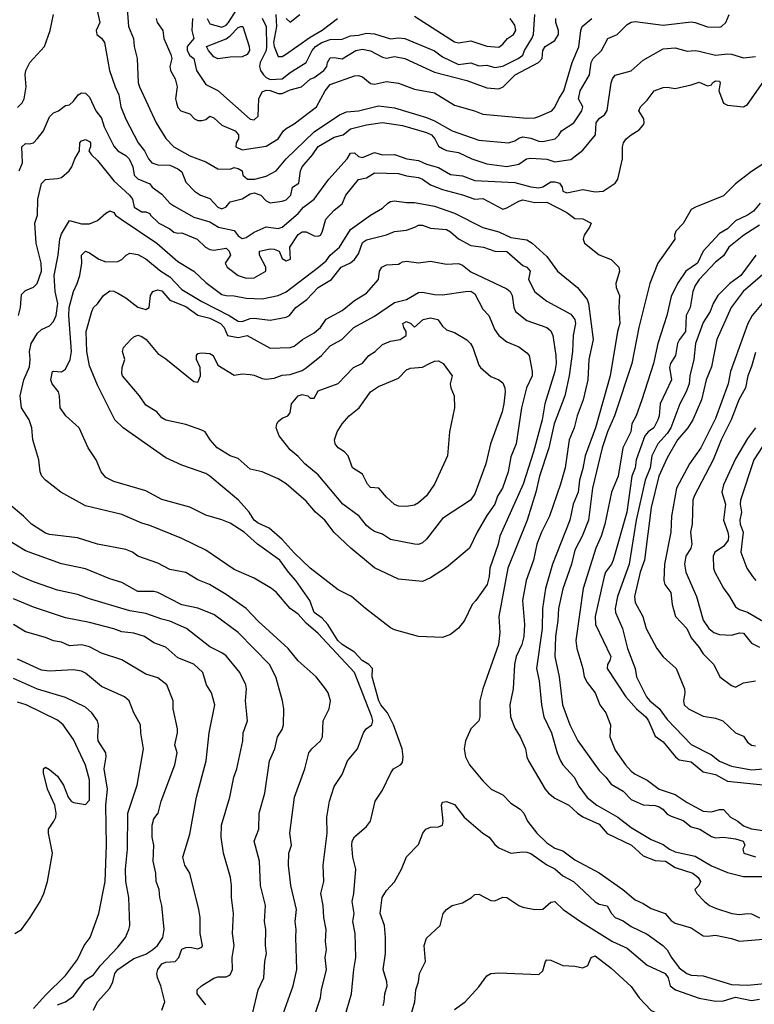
# Model space of a CAD drawing. Header units: metres. Extents: x -46681 to -43747, y -240911 to -237677.
# Tile 148 of 256: x -46375 to -46283, y -239895 to -239773. Entities that reach past the tile are written whole.
import ezdxf

# ---------------------------------------------------------------- set-up
doc = ezdxf.new("R2010")
doc.units = ezdxf.units.M
doc.layers.add('CONTOUR_INDEX', color=1, linetype='Continuous')
doc.layers.add('CONTOUR_INTER', color=3, linetype='Continuous')

msp = doc.modelspace()

# ---------------------------------------------------------------- linework, layer by layer
at = {"layer": 'CONTOUR_INDEX'}
for points, elevation in [([(-46357.8, -239772.52), (-46357.66, -239773.02), (-46356.98, -239774.02), (-46356.85, -239775.02), (-46355.97, -239777.02), (-46355.86, -239777.52), (-46356.1, -239778.52), (-46356.03, -239779.02), (-46355.45, -239780.02), (-46355.2, -239781.02), (-46355.39, -239782.52), (-46355.29, -239783.02), (-46355.1, -239783.59), (-46354.73, -239784.02), (-46353.6, -239784.41), (-46353.02, -239785.02), (-46352.6, -239785.22), (-46352.1, -239785.24), (-46351.6, -239785.11), (-46351.1, -239784.71), (-46350.6, -239784.89), (-46349.6, -239785.82), (-46347.96, -239786.52), (-46347.54, -239787.02), (-46347.54, -239787.52), (-46347.83, -239788.02), (-46347.86, -239788.52), (-46347.1, -239788.89), (-46344.1, -239788.42), (-46342.6, -239787.52), (-46341.95, -239786.52), (-46341.6, -239786.22), (-46340.6, -239785.63), (-46337.83, -239783.52), (-46336.73, -239781.52), (-46336.1, -239780.73), (-46333.1, -239779.67), (-46332.6, -239779.63), (-46332.1, -239779.8), (-46331.1, -239780.62), (-46330.6, -239780.69), (-46329.1, -239780.38), (-46327.6, -239780.59), (-46325.6, -239781.32), (-46323.1, -239781.79), (-46320.6, -239783.33), (-46318.11, -239784.02), (-46317.1, -239784.45), (-46311.6, -239784.94), (-46310.6, -239784.9), (-46310.1, -239784.74), (-46308.47, -239784.02), (-46308.1, -239783.58), (-46307.63, -239782.52), (-46306.98, -239781.52), (-46305.97, -239778.02), (-46305.1, -239776.05), (-46304.88, -239774.02), (-46304.71, -239773.52), (-46303.51, -239772.52)], 130), ([(-46337.97, -239896.52), (-46337.31, -239894.52), (-46337.2, -239893.52), (-46336.57, -239891.02), (-46336.73, -239889.52), (-46336.57, -239888.52), (-46336.68, -239887.52), (-46336.61, -239886.02), (-46336.92, -239884.52), (-46336.99, -239883.02), (-46337.27, -239881.52), (-46336.91, -239880.02), (-46336.99, -239878.02), (-46336.48, -239874.02), (-46336.54, -239872.02), (-46336.21, -239870.02), (-46335.6, -239868.21), (-46334.6, -239866.7), (-46333.96, -239865.02), (-46332.69, -239863.52), (-46331.94, -239861.52), (-46331.61, -239861.02), (-46330.92, -239860.52), (-46330.79, -239860.02), (-46330.93, -239859.52), (-46333.1, -239854.02), (-46337.6, -239849.13), (-46339.1, -239847.85), (-46340.1, -239846.72), (-46341.11, -239846.02), (-46342.82, -239844.02), (-46343.44, -239843.52), (-46345.6, -239842.23), (-46348.1, -239841.16), (-46351.6, -239838.78), (-46354.6, -239837.29), (-46358.6, -239835.67), (-46359.6, -239835.4), (-46362.1, -239834.3), (-46366.6, -239833.25), (-46369.7, -239831.52), (-46371.62, -239830.02), (-46372.05, -239829.52), (-46372.26, -239829.02), (-46372.42, -239827.52), (-46373.17, -239825.02), (-46373.3, -239823.52), (-46373.63, -239822.52), (-46374.59, -239821.02), (-46374.75, -239819.52), (-46374.29, -239817.52), (-46373.6, -239815.93), (-46373.52, -239815.02), (-46373.61, -239814.02), (-46373.38, -239813.02), (-46372.6, -239811.71), (-46372.1, -239811.26), (-46371.1, -239810.83), (-46370.6, -239810.28), (-46370.25, -239809.52), (-46370.07, -239808.02), (-46370.4, -239806.52), (-46370.53, -239804.52), (-46370.03, -239802.02), (-46369.82, -239800.02), (-46369.6, -239799.35), (-46368.6, -239797.68), (-46367.1, -239798.1), (-46366.1, -239798.12), (-46365.1, -239797.69), (-46364.1, -239796.76), (-46363.6, -239796.49), (-46363.1, -239796.69), (-46362.86, -239797.02), (-46362.17, -239797.52), (-46357.74, -239800.52), (-46355.1, -239802.78), (-46353.1, -239804.02), (-46351.6, -239805.42), (-46349.6, -239806.92), (-46349.1, -239807.05), (-46348.1, -239807.06), (-46346.6, -239807.38), (-46344.6, -239807.45), (-46342.59, -239807.02), (-46341.6, -239806.59), (-46337.55, -239803.52), (-46336.6, -239802.7), (-46336.1, -239802), (-46334.95, -239801.02), (-46333.6, -239798.79), (-46331.1, -239797.02), (-46329.6, -239796.16), (-46328.92, -239795.52)], 135), ([(-46328.92, -239795.52), (-46328.6, -239795.32), (-46328.1, -239795.24), (-46326.6, -239795.46), (-46325.6, -239795.43), (-46323.1, -239795.9), (-46320.6, -239796.77), (-46317.1, -239798.57), (-46315.1, -239799.08), (-46313.6, -239799.79), (-46311.6, -239800.11), (-46310.94, -239800.52), (-46309.1, -239802.17), (-46307.77, -239804.02), (-46305.28, -239806.02), (-46304.09, -239807.52), (-46303.92, -239808.02), (-46303.32, -239812.52), (-46303.86, -239815.02), (-46304, -239817.52), (-46304.57, -239820.02), (-46305.33, -239822.02), (-46305.69, -239823.52), (-46306.34, -239825.02), (-46306.82, -239828.52), (-46307.4, -239830.52), (-46308.78, -239834.52), (-46309.78, -239836.52), (-46310.35, -239838.02), (-46310.77, -239840.02), (-46311.69, -239842.52), (-46312.13, -239845.02), (-46311.9, -239848.02), (-46311.99, -239849.52), (-46312.21, -239850.52), (-46312.91, -239852.02), (-46313.13, -239853.02), (-46313.32, -239856.02), (-46313.72, -239858.02), (-46313.63, -239859.52), (-46313.1, -239860.93), (-46312.45, -239862.02), (-46311.77, -239863.52), (-46311.62, -239864.52), (-46311.4, -239865.02), (-46309.32, -239868.52), (-46308.9, -239869.02), (-46308.1, -239869.66), (-46306.37, -239870.52), (-46305.28, -239871.52), (-46304.6, -239871.97), (-46302.6, -239872.89), (-46301.6, -239874.04), (-46298.54, -239875.52), (-46297.1, -239876.83), (-46295.6, -239877.42), (-46294.31, -239877.52), (-46293.1, -239878.3), (-46290.89, -239879.02), (-46290.25, -239879.52), (-46289.97, -239880.02), (-46290.16, -239880.52), (-46290.64, -239881.02), (-46290.4, -239881.52), (-46289.47, -239882.52), (-46288.83, -239883.02), (-46288.1, -239883.38), (-46286.04, -239884.02), (-46285.1, -239884.13), (-46284.1, -239884.01), (-46283.6, -239884.07), (-46282.6, -239884.57)], 135), ([(-46283.04, -239802.02), (-46284.94, -239804.52), (-46286.28, -239805.52), (-46287.79, -239807.02), (-46288.37, -239808.02), (-46288.75, -239809.02), (-46289.6, -239810.39), (-46290.58, -239813.02), (-46290.79, -239815.02), (-46291.28, -239817.02), (-46291.38, -239818.02), (-46291.72, -239819.02), (-46292.51, -239820.52), (-46293.65, -239823.52), (-46294.1, -239824.22), (-46295.28, -239825.52), (-46296.03, -239827.02), (-46296.21, -239828.52), (-46296.85, -239830.02), (-46297.97, -239835.02), (-46298.83, -239840.52), (-46300.28, -239844.52), (-46300.6, -239846.02), (-46300.56, -239846.52), (-46299.68, -239848.52), (-46299.04, -239851.02), (-46298.11, -239853.52), (-46297.92, -239854.52), (-46296.68, -239857.02), (-46296.28, -239857.52), (-46295.1, -239858.48), (-46294.1, -239859.84), (-46291.1, -239862.97), (-46288.6, -239864.25), (-46287.6, -239865.04), (-46286.1, -239865.69), (-46283.6, -239866.12), (-46281.6, -239865.97)], 130), ([(-46323.73, -239815.52), (-46323.1, -239815.21), (-46322.6, -239815.16), (-46322.04, -239815.52), (-46320.92, -239817.02), (-46321.16, -239818.02), (-46321.08, -239818.52), (-46320.64, -239819.52), (-46320.6, -239821.02), (-46321.26, -239824.02), (-46321.47, -239827.02), (-46323.1, -239830.52), (-46324.1, -239832.01), (-46325.1, -239832.88), (-46325.6, -239833.15), (-46326.6, -239833.32), (-46327.6, -239833.28), (-46328.1, -239833.05), (-46329.1, -239832.17), (-46330.04, -239831.02), (-46331.1, -239830.94), (-46331.47, -239830.52), (-46332.1, -239829.31), (-46333.33, -239828.52), (-46333.87, -239827.02), (-46334.31, -239826.52), (-46335.12, -239826.02), (-46335.5, -239825.52), (-46335.58, -239825.02), (-46335.25, -239824.02), (-46334.63, -239823.02), (-46333.75, -239822.02), (-46332.49, -239821.02), (-46331.1, -239819.02), (-46330.1, -239818.35), (-46327.6, -239817.32), (-46326.6, -239816.31), (-46326.1, -239816.08), (-46324.6, -239815.94), (-46323.73, -239815.52)], 140), ([(-46280.08, -239822.52), (-46283.3, -239827.52), (-46284.95, -239832.52), (-46284.99, -239833.02), (-46284.83, -239834.02), (-46285.05, -239835.02), (-46285.01, -239835.52), (-46284.64, -239836.52), (-46284.93, -239839.02), (-46284.19, -239841.02), (-46283.46, -239842.02), (-46283.04, -239842.52)], 125), ([(-46365.6, -239896.05), (-46365.1, -239895.02), (-46363.6, -239893.31), (-46363.22, -239892.52), (-46362.95, -239891.52), (-46362.6, -239891.02), (-46360.6, -239889.62), (-46359.1, -239889.08), (-46358.21, -239888.52), (-46357.65, -239888.02), (-46356.98, -239887.02), (-46356.82, -239886.02), (-46357.09, -239883.02), (-46357.36, -239882.02), (-46357.42, -239881.02), (-46357.8, -239880.02), (-46357.84, -239879.02), (-46358.19, -239877.52), (-46358.11, -239875.52), (-46358.29, -239874.52), (-46358.29, -239873.02), (-46358.1, -239872.23), (-46357.54, -239871.52), (-46357.2, -239870.02), (-46355.46, -239865.52), (-46355.18, -239864.02), (-46355.46, -239863.02), (-46355.13, -239861.52), (-46355.14, -239861.02), (-46355.68, -239858.52), (-46355.67, -239857.52), (-46356.46, -239855.52), (-46357.6, -239854.66), (-46359.1, -239854.19), (-46362.1, -239852.42), (-46364.6, -239851.59), (-46366.1, -239850.81), (-46367.1, -239850.57), (-46368.6, -239850.66), (-46369.6, -239850.24), (-46370.6, -239850.05), (-46371.6, -239849.63), (-46374.1, -239848.92), (-46375.6, -239848.01)], 130)]:
    msp.add_lwpolyline(points, dxfattribs=dict(at, elevation=elevation))
at = {"layer": 'CONTOUR_INTER'}
for points, elevation in [([(-46361.53, -239769.52), (-46361.24, -239773.52), (-46360.64, -239775.02), (-46360.54, -239776.02), (-46360.16, -239777.52), (-46360.06, -239780.52), (-46359.9, -239781.02), (-46357.81, -239785.52), (-46356.6, -239787.48), (-46355.6, -239788.49), (-46353.6, -239789.63), (-46351.6, -239790.37), (-46350.1, -239791.25), (-46348.6, -239791.31), (-46348.1, -239791.07), (-46347.6, -239791.19), (-46347.1, -239791.52), (-46347.01, -239792.02), (-46346.41, -239792.52), (-46345.5, -239792.52), (-46344.1, -239792.18), (-46342.86, -239791.52), (-46341.61, -239790.02), (-46338.1, -239786.64), (-46334.96, -239784.52), (-46334.1, -239784.17), (-46332.6, -239784.02), (-46330.1, -239783.42), (-46328.1, -239783.67), (-46324.1, -239784.85), (-46323.1, -239785.28), (-46320.91, -239786.52), (-46317.6, -239787.68), (-46313.89, -239788.02), (-46313.1, -239787.78), (-46312.6, -239787.41), (-46312.1, -239787.25), (-46311.1, -239787.44), (-46310.1, -239787.82), (-46309.6, -239787.84), (-46308.06, -239787.52), (-46307.6, -239787.05), (-46307.3, -239786.52), (-46305.76, -239785.52), (-46304.73, -239784.02), (-46304.6, -239783.52), (-46305.17, -239782.52), (-46304.96, -239781.52), (-46303.77, -239779.52), (-46303.6, -239777.99), (-46303.32, -239777.52), (-46302.29, -239776.52), (-46301.51, -239775.02), (-46300.34, -239774.52), (-46299.1, -239773.26), (-46298.6, -239772.98), (-46298.1, -239772.9), (-46294.6, -239773.37), (-46291.1, -239772.92), (-46290.6, -239773), (-46289.1, -239773.57), (-46287.6, -239773.62), (-46287.35, -239773.52), (-46286.81, -239773.02), (-46286.36, -239772.02)], 131), ([(-46365.14, -239771.52), (-46364.81, -239773.02), (-46365.29, -239774.02), (-46365.19, -239774.52), (-46364.6, -239774.97), (-46364.23, -239775.52), (-46363.63, -239779.02), (-46362.93, -239781.02), (-46362.45, -239782.02), (-46362.2, -239783.52), (-46361.6, -239785.06), (-46360.05, -239788.02), (-46359.24, -239789.02), (-46358.77, -239790.02), (-46358.35, -239790.52), (-46357.6, -239790.76), (-46356.1, -239790.81), (-46355.1, -239791.24), (-46354.6, -239791.64), (-46354.1, -239792.93), (-46353.02, -239794.02), (-46352.27, -239794.52), (-46351.1, -239794.94), (-46350.13, -239796.02), (-46349.6, -239796.25), (-46349.1, -239796), (-46348.6, -239795.38), (-46347.1, -239794.97), (-46346.1, -239794.36), (-46345.6, -239794.24), (-46344.77, -239794.52), (-46344.1, -239795.25), (-46343.6, -239795.48), (-46342.1, -239795.29), (-46341.6, -239795.11), (-46341, -239794.52), (-46340.8, -239793.52), (-46340.04, -239793.02), (-46339.83, -239791.52), (-46339.62, -239791.02), (-46338.33, -239789.52), (-46337.6, -239788.46), (-46335.6, -239787.31), (-46334.51, -239787.02), (-46333.6, -239786.28), (-46331.6, -239785.78), (-46329.6, -239785.46), (-46327.1, -239785.85), (-46324.1, -239786.72), (-46323.49, -239787.02), (-46323.08, -239787.52), (-46322.6, -239788.42), (-46322.1, -239788.72), (-46321.6, -239788.95), (-46320.1, -239789.21), (-46318.44, -239790.02), (-46316.6, -239790.63), (-46314.1, -239790.97), (-46312.6, -239790.68), (-46311.63, -239790.02), (-46311.1, -239789.91), (-46309.1, -239790.03), (-46308.1, -239790.39), (-46306.1, -239790.07), (-46304.6, -239788.92), (-46303.05, -239787.02), (-46302.94, -239785.52), (-46302.6, -239785), (-46301.94, -239784.52), (-46301.6, -239783.97), (-46301.08, -239780.52), (-46300.93, -239780.02), (-46300.6, -239779.6), (-46298.6, -239779.04), (-46297.1, -239777.72), (-46294.6, -239776.31), (-46293.1, -239776.19), (-46291.6, -239776.59), (-46290.6, -239776.5), (-46290.1, -239776.59), (-46288.1, -239777.1), (-46286.6, -239776.91), (-46286.1, -239776.96), (-46284.6, -239777.44), (-46283.1, -239777.24)], 132), ([(-46351.45, -239772.52), (-46351.1, -239773.2), (-46349.6, -239773.62), (-46349.1, -239773.37), (-46348.78, -239773.02), (-46347.83, -239771.52)], 128), ([(-46375.1, -239783.6), (-46374.49, -239783.02), (-46374.25, -239782.52), (-46374, -239781.02), (-46374.14, -239779.52), (-46374.05, -239779.02), (-46373.56, -239778.02), (-46371.71, -239776.02), (-46371.03, -239774.02), (-46370.59, -239772.02)], 132), ([(-46353.28, -239772.52), (-46353.34, -239774.02), (-46353.1, -239775.02), (-46353.95, -239776.02), (-46353.96, -239776.52), (-46353.6, -239777.13), (-46353.12, -239777.52), (-46352.76, -239779.02), (-46351.6, -239780.74), (-46350.1, -239781.51), (-46346.1, -239785.05), (-46345.6, -239785.14), (-46345.1, -239784.67), (-46345.01, -239782.52), (-46344.6, -239781.65), (-46344.1, -239781.47), (-46343.6, -239781.5), (-46342.6, -239781.88), (-46342.1, -239781.87), (-46341.1, -239781.4), (-46339.69, -239781.02), (-46338.6, -239780.1), (-46338.1, -239779.88), (-46336.91, -239779.02), (-46336.52, -239778.52), (-46336.44, -239778.02), (-46336.1, -239777.44), (-46335.6, -239777.38), (-46334.6, -239777.56), (-46332.91, -239776.52), (-46332.1, -239776.35), (-46331.1, -239776.53), (-46329.6, -239777.35), (-46329.1, -239777.45), (-46328.1, -239777.26), (-46326.82, -239777.52), (-46323.1, -239779.19), (-46319.1, -239780.24), (-46316.6, -239781.16), (-46315.1, -239781.28), (-46314.54, -239781.02), (-46313.05, -239779.52), (-46310.15, -239778.02), (-46309.68, -239777.52), (-46309.6, -239776.52), (-46309.3, -239776.02), (-46308.1, -239775.28), (-46307.64, -239774.52), (-46307.64, -239774.02), (-46308, -239773.02), (-46307.98, -239772.52)], 129), ([(-46344.6, -239772.5), (-46344.08, -239773.52), (-46344.07, -239776.02), (-46344.11, -239776.52), (-46344.86, -239778.02), (-46344.94, -239778.52), (-46344.79, -239779.02), (-46344.43, -239779.52), (-46344.1, -239779.88), (-46343.6, -239780.13), (-46342.1, -239780.04), (-46341.1, -239779.27), (-46339.1, -239778.02), (-46338.37, -239776.52), (-46337.94, -239776.02), (-46337.17, -239775.52), (-46336.1, -239775.13), (-46334.6, -239775.11), (-46333.6, -239774.69), (-46332.6, -239774.59), (-46331.6, -239774.33), (-46330.6, -239774.44), (-46328.6, -239775.06), (-46327.6, -239774.94), (-46326.82, -239775.02), (-46323.1, -239776.53), (-46322.1, -239777.29), (-46320.1, -239778.25), (-46318.6, -239778.06), (-46317.6, -239778.41), (-46316.6, -239778.35), (-46315.6, -239778.64), (-46314.6, -239778.48), (-46312.7, -239777.52), (-46312.1, -239777.07), (-46311.91, -239776.52), (-46310.96, -239775.02), (-46310.79, -239774.52), (-46310.6, -239772.02)], 128), ([(-46342.89, -239772.02), (-46342.79, -239773.52), (-46343.17, -239775.52), (-46343.1, -239776.02), (-46342.6, -239777.24), (-46342.1, -239777.26), (-46341.67, -239777.02), (-46338.6, -239774.83), (-46337.1, -239773.99), (-46335.22, -239772.52)], 127), ([(-46341.59, -239772.52), (-46341.1, -239772.96), (-46339.9, -239772.02)], 126), ([(-46325.6, -239772.25), (-46320.6, -239775.44), (-46320.1, -239775.57), (-46318.6, -239775.32), (-46316.6, -239775.98), (-46315.1, -239776.08), (-46314.6, -239775.74), (-46314, -239775.02), (-46313.25, -239774.52), (-46312.97, -239774.02), (-46313.1, -239773.35), (-46313.69, -239772.52)], 127), ([(-46347.25, -239773.52), (-46347, -239773.52), (-46346.23, -239776.02), (-46346.18, -239776.52), (-46346.47, -239777.02), (-46347.1, -239777.3), (-46348.6, -239777.34), (-46350.1, -239777.56), (-46350.6, -239777.28), (-46351.28, -239776.52), (-46351.52, -239776.02), (-46349.1, -239775.05), (-46348.6, -239774.7), (-46347.6, -239773.66), (-46347.25, -239773.52)], 129), ([(-46374.89, -239791.52), (-46374.46, -239790.52), (-46374.53, -239788.52), (-46374.1, -239788.1), (-46373.6, -239788.15), (-46373.1, -239788.01), (-46372.6, -239787.49), (-46371.86, -239786.52), (-46371.1, -239784.76), (-46370.6, -239784.26), (-46370, -239784.02), (-46369.1, -239783.38), (-46368.6, -239783.27), (-46368.1, -239782.83), (-46367.51, -239782.02), (-46367.1, -239781.79), (-46366.6, -239781.82), (-46366.1, -239782.32), (-46365.34, -239784.02), (-46364.6, -239784.92), (-46364.28, -239786.02), (-46363.1, -239788.44), (-46362.6, -239789.01), (-46361.6, -239789.61), (-46361.19, -239790.02), (-46360.7, -239791.02), (-46360.53, -239792.02), (-46360.1, -239792.49), (-46358.6, -239793.11), (-46358.29, -239793.52), (-46357.1, -239794.42), (-46356.1, -239795.52), (-46355.6, -239795.87), (-46353.1, -239797.29), (-46351.1, -239797.85), (-46350.02, -239798.52), (-46348.1, -239798.93), (-46347.6, -239799.58), (-46347.1, -239799.93), (-46346.6, -239799.79), (-46345.6, -239799.15), (-46344.1, -239798.48), (-46342.6, -239798.7), (-46342.1, -239798.52), (-46340.1, -239796.82), (-46339.43, -239796.02), (-46338.1, -239795.04), (-46336.3, -239792.52), (-46333.98, -239790.02), (-46333.6, -239789.28), (-46333.1, -239789.25), (-46332.6, -239789.73), (-46332.1, -239789.86), (-46330.6, -239789.2), (-46329.6, -239789.49), (-46328.1, -239789.46), (-46326.56, -239790.02), (-46325.1, -239790.22), (-46324.1, -239790.67), (-46322.6, -239791.1), (-46321.1, -239791.94), (-46319.6, -239792.12), (-46318.1, -239792.7), (-46313.1, -239792.96), (-46311.1, -239793.5), (-46310.1, -239793.6), (-46309.6, -239793.51), (-46308.6, -239792.89), (-46308.1, -239792.88), (-46307.52, -239793.02), (-46307.21, -239793.52), (-46307.1, -239794.05), (-46306.6, -239794.25), (-46304.6, -239793.82), (-46303.1, -239794.1), (-46302.1, -239794.02), (-46300.6, -239793.05), (-46300.26, -239792.52), (-46299.66, -239790.02), (-46299.68, -239788.52), (-46299.56, -239788.02), (-46299.2, -239787.52), (-46298.6, -239787), (-46297.6, -239786.41), (-46297.1, -239785.8), (-46296.96, -239785.52), (-46297, -239785.02), (-46297.65, -239784.02), (-46297.45, -239783.52), (-46296.6, -239782.7), (-46295.71, -239781.52), (-46294.6, -239781.12), (-46294.1, -239781.07), (-46293.1, -239781.24), (-46291.1, -239780.8), (-46290.1, -239780.46), (-46289.1, -239780.9), (-46288.6, -239780.78), (-46288.46, -239780.52), (-46288.1, -239780.27), (-46287.6, -239780.34), (-46287.51, -239780.52), (-46287.67, -239781.52), (-46287.1, -239783.07), (-46286.6, -239783.33), (-46284.6, -239783.51), (-46284.1, -239783.24), (-46281.83, -239780.02)], 133), ([(-46374.97, -239809.52), (-46374.71, -239808.52), (-46374.6, -239806.91), (-46374.1, -239806.4), (-46373.1, -239806.01), (-46372.62, -239805.52), (-46372.1, -239804.02), (-46372.14, -239803.02), (-46372.76, -239800.52), (-46372.92, -239798.02), (-46372.6, -239797.01), (-46372.55, -239795.02), (-46372.1, -239793.08), (-46371.6, -239792.56), (-46370.1, -239792.47), (-46369.6, -239792.33), (-46368.66, -239791.52), (-46368.31, -239791.02), (-46367.94, -239790.02), (-46367.36, -239789.02), (-46367.3, -239788.02)], 134), ([(-46367.3, -239788.02), (-46367.1, -239787.77), (-46366.6, -239787.59), (-46366.1, -239787.83), (-46365.98, -239788.02), (-46366.01, -239788.52), (-46366.19, -239789.02), (-46365.87, -239789.52), (-46365.1, -239790.22), (-46363.1, -239792.73), (-46361.13, -239794.52), (-46360.77, -239795.02), (-46360.53, -239796.02), (-46359.6, -239796.62), (-46359.1, -239796.62), (-46358.6, -239796.8), (-46358.53, -239797.02), (-46357.49, -239798.02), (-46356.1, -239798.74), (-46355.6, -239799.15), (-46355.1, -239799.27), (-46354.6, -239799.21), (-46352.7, -239800.02), (-46351.67, -239801.02), (-46351.1, -239801.31), (-46350.6, -239801.39), (-46349.1, -239801.12), (-46348.72, -239801.52), (-46348.56, -239802.02), (-46349.2, -239803.02), (-46348.97, -239803.52), (-46347.6, -239804.52), (-46346.6, -239804.89), (-46345.6, -239804.83), (-46344.14, -239804.02), (-46344.15, -239803.52), (-46344.91, -239802.02), (-46344.91, -239801.52), (-46343.6, -239801.2), (-46343.1, -239801.24), (-46342.46, -239801.52), (-46342.1, -239802.44), (-46341.6, -239802.72), (-46341.04, -239802.52), (-46341.16, -239801.02), (-46340.1, -239799.42), (-46339.6, -239799.09), (-46339.1, -239799.08), (-46338.1, -239799.58), (-46337.6, -239799.64), (-46337.33, -239799.52), (-46337.1, -239799.13), (-46336.64, -239797.52), (-46335.6, -239796.42), (-46334.6, -239795.62), (-46334.18, -239794.52), (-46332.6, -239792.58), (-46331.6, -239792.38), (-46330.6, -239791.77), (-46327.6, -239791.83), (-46326.6, -239792.12), (-46325.1, -239792.33), (-46324.6, -239792.54), (-46323.6, -239793.25), (-46322.1, -239793.84), (-46319.6, -239794.48), (-46318.1, -239795.04), (-46317.1, -239794.95), (-46314.6, -239796.26), (-46314.1, -239796.13), (-46312.6, -239795.26), (-46312.1, -239795.1), (-46310.6, -239795.46), (-46309.1, -239795.4), (-46306.6, -239796.7), (-46305.6, -239797.42), (-46304.6, -239797.5), (-46303.6, -239798.02), (-46303.79, -239798.52), (-46304.46, -239799.52), (-46304.59, -239800.02), (-46304.42, -239800.52), (-46302.6, -239801.97), (-46301.1, -239802.54), (-46300.14, -239803.52), (-46300.07, -239804.02), (-46300.5, -239805.52), (-46300.45, -239806.02), (-46300.06, -239807.02), (-46300.12, -239808.52), (-46300.01, -239810.52), (-46300.3, -239811.52), (-46301.2, -239817.02), (-46303.03, -239823.52), (-46304.31, -239827.02), (-46304.6, -239828.6), (-46305.03, -239830.02), (-46305.21, -239831.52), (-46305.82, -239833.02), (-46306.25, -239835.02), (-46308.4, -239840.52), (-46309.29, -239843.52), (-46309.64, -239846.02), (-46309.69, -239848.52), (-46310.41, -239853.52), (-46310.07, -239855.02), (-46309.77, -239858.02), (-46309.49, -239859.52), (-46308.52, -239861.52), (-46307.82, -239864.02), (-46307.42, -239865.02), (-46307.1, -239865.52), (-46305.68, -239867.02), (-46305.1, -239868.17), (-46304.1, -239869.58), (-46302.89, -239870.52), (-46300.26, -239872.02), (-46298.6, -239873.32), (-46296.1, -239874.82), (-46294.6, -239875.45), (-46293.82, -239876.02), (-46293.1, -239876.35), (-46290.6, -239876.9), (-46288.6, -239878.08), (-46286.6, -239878.93), (-46284.6, -239879.43), (-46281.6, -239879.4)], 134), ([(-46281.95, -239790.52), (-46283.6, -239791.58), (-46285.6, -239793.11), (-46287.1, -239794.6), (-46290.59, -239796.02), (-46291.1, -239796.33), (-46292.1, -239798.05), (-46293.04, -239799.02), (-46293.19, -239799.52), (-46293.15, -239800.02), (-46295.28, -239803.02), (-46296.28, -239805.52), (-46297.64, -239811.02), (-46298.52, -239815.52), (-46300.69, -239822.02), (-46301.55, -239824.02), (-46302.2, -239826.02), (-46303.43, -239831.02), (-46303.93, -239835.02), (-46304.71, -239837.02), (-46305.6, -239838.75), (-46306.04, -239840.52), (-46307.1, -239843.58), (-46307.65, -239846.02), (-46307.72, -239847.52), (-46308.04, -239849.52), (-46308.11, -239852.02), (-46307.56, -239854.52), (-46307.17, -239858.02), (-46306.22, -239860.52), (-46305.24, -239862.52), (-46302.6, -239866.2), (-46301.76, -239867.02), (-46301.1, -239867.93), (-46299.6, -239868.78), (-46298.6, -239869.81), (-46297.1, -239870.49), (-46295.6, -239870.58), (-46295.1, -239870.73), (-46294.65, -239871.02), (-46294.1, -239871.63), (-46293.6, -239871.92), (-46292.1, -239872.45), (-46291.1, -239873.21), (-46290.02, -239873.52), (-46288.6, -239874.43), (-46288.1, -239874.6), (-46287.1, -239874.53), (-46285.6, -239874.74), (-46284.64, -239875.02), (-46284.41, -239875.52), (-46284.67, -239876.02), (-46284.56, -239876.52), (-46283.1, -239876.97)], 133), ([(-46282.5, -239795.52), (-46283.34, -239796.52), (-46284.1, -239797.04), (-46285.6, -239797.71), (-46286.6, -239798.74), (-46287.6, -239799.31), (-46289.64, -239801.52), (-46290.31, -239803.02), (-46291.78, -239804.02), (-46292.83, -239805.52), (-46293.6, -239807.17), (-46294.16, -239809.52), (-46295.28, -239813.02), (-46295.81, -239815.52), (-46297.25, -239820.02), (-46297.99, -239822.02), (-46298.53, -239823.02), (-46298.63, -239824.02), (-46299.64, -239826.02), (-46300.22, -239829.52), (-46301.05, -239831.52), (-46301.89, -239835.52), (-46302.32, -239837.02), (-46303, -239838.52), (-46304.57, -239843.52), (-46305.49, -239850.02), (-46305.38, -239851.02), (-46304.61, -239853.52), (-46304.44, -239854.52), (-46304.1, -239855.25), (-46303.07, -239856.52), (-46302.52, -239858.02), (-46301.77, -239859.02), (-46301.19, -239860.52), (-46301.27, -239862.02), (-46300.6, -239863.68), (-46299.31, -239865.52), (-46298.6, -239866.28), (-46298.1, -239866.66), (-46296.6, -239867.42), (-46295.1, -239868.52), (-46293.1, -239869.21), (-46291.6, -239870.2), (-46289.6, -239871.27), (-46288.6, -239871.36), (-46287.6, -239871.07), (-46287.1, -239871.06), (-46286.21, -239872.02), (-46285.29, -239872.52), (-46284.6, -239873.11), (-46283.6, -239873.49), (-46281.6, -239873.76)], 132), ([(-46334.34, -239897.02), (-46333.45, -239894.02), (-46333.18, -239891.02), (-46332.9, -239889.52), (-46332.99, -239886.52), (-46333.27, -239885.02), (-46333.11, -239884.02), (-46333.36, -239882.52), (-46333.16, -239881.52), (-46332.91, -239878.52), (-46333.29, -239877.02), (-46333.43, -239875.52), (-46333.37, -239875.02), (-46333.1, -239874.49), (-46331.6, -239873.19), (-46331.1, -239872.52), (-46330.49, -239870.02), (-46329.6, -239868.66), (-46328.57, -239866.52), (-46328.24, -239866.02), (-46327.36, -239865.52), (-46327.1, -239865.22), (-46327, -239864.52), (-46327.15, -239863.52), (-46328.21, -239860.52), (-46328.98, -239859.02), (-46329.79, -239858.02), (-46330.03, -239857.52), (-46330.86, -239854.52), (-46330.82, -239853.52), (-46331.29, -239853.02), (-46332.12, -239852.52), (-46333.1, -239851.47), (-46334.6, -239850.52), (-46335.14, -239850.02), (-46336.39, -239848.02), (-46337.1, -239847.25), (-46338.11, -239846.52), (-46338.67, -239845.02), (-46340.4, -239842.52), (-46341.31, -239841.52), (-46342.38, -239840.02), (-46345.18, -239838.02), (-46346.82, -239836.52), (-46348.6, -239835.39), (-46349.6, -239834.96), (-46351.6, -239834.39), (-46353.6, -239833.42), (-46357.1, -239832.46), (-46359.1, -239831.35), (-46363.1, -239830.22), (-46364.1, -239829.71), (-46364.65, -239829.02), (-46365.3, -239827.52), (-46366.28, -239826.02), (-46367.4, -239823.52), (-46369.05, -239822.02), (-46369.78, -239821.02), (-46369.85, -239819.52), (-46370, -239819.02), (-46370.76, -239818.02), (-46370.95, -239817.52), (-46370.71, -239816.52), (-46370.6, -239816.44), (-46369.6, -239816.53), (-46369.1, -239816.19), (-46368.53, -239815.02), (-46368.36, -239814.02), (-46368.68, -239809.52), (-46368.64, -239808.52), (-46368.13, -239806.52), (-46367.64, -239805.52), (-46367.33, -239804.52), (-46367.09, -239803.02), (-46367.11, -239802.02), (-46366.6, -239801.51), (-46366.1, -239801.71), (-46364.94, -239802.52), (-46364.1, -239802.82), (-46362.6, -239802.78), (-46362.1, -239802.56), (-46361.55, -239802.02), (-46361.1, -239801.76), (-46360.1, -239801.91), (-46359.1, -239802.47), (-46357.24, -239804.02), (-46356.1, -239804.69), (-46354.6, -239806.28), (-46352.1, -239807.8), (-46348.71, -239809.52), (-46347.6, -239810.24), (-46347.1, -239810.29), (-46346.1, -239809.9), (-46345.6, -239809.87), (-46343.6, -239810.11), (-46341.6, -239809.75), (-46341.2, -239809.52), (-46340.41, -239808.52), (-46339.03, -239807.52), (-46337.6, -239806.02), (-46335.95, -239805.02), (-46334.76, -239803.52), (-46333.6, -239802.95), (-46333.1, -239802.53), (-46332.6, -239801.86), (-46332.1, -239800.41), (-46331.6, -239800.1), (-46329.1, -239799.47), (-46328.1, -239799.06), (-46326.6, -239798.88), (-46325.58, -239798.52)], 136), ([(-46325.58, -239798.52), (-46325.1, -239798.29), (-46324.6, -239798.28), (-46323.6, -239798.63), (-46321.6, -239798.83), (-46321.1, -239799.08), (-46320.1, -239799.98), (-46318.6, -239800.8), (-46317, -239801.02), (-46315.6, -239801.5), (-46314.1, -239801.55), (-46312.1, -239803.29), (-46311.58, -239803.52), (-46311.19, -239804.02), (-46311.4, -239805.02), (-46310.6, -239806.56), (-46309.1, -239807.73), (-46306.1, -239809.36), (-46305.62, -239810.02), (-46305.53, -239810.52), (-46305.82, -239812.02), (-46305.9, -239814.02), (-46306.33, -239817.02), (-46306.86, -239819.52), (-46308.19, -239823.02), (-46308.86, -239826.02), (-46310.03, -239829.52), (-46310.47, -239831.52), (-46311.55, -239835.02), (-46313.98, -239841.02), (-46315.1, -239847.02), (-46314.97, -239849.02), (-46315.12, -239850.52), (-46317.09, -239856.02), (-46317.46, -239857.52), (-46317.48, -239859.52), (-46317.6, -239860.01), (-46318.6, -239861.02), (-46319.23, -239862.52), (-46319.41, -239863.52), (-46319.26, -239864.52), (-46318.73, -239865.52), (-46317.1, -239867.51), (-46316.05, -239868.52), (-46314.6, -239869.24), (-46313.6, -239870.3), (-46312.44, -239871.02), (-46311.99, -239871.52), (-46311.52, -239872.52), (-46310.37, -239874.02), (-46309.1, -239875.23), (-46308.1, -239875.87), (-46307.1, -239876.23), (-46305.6, -239877.34), (-46302.6, -239878.95), (-46299.62, -239881.02), (-46298.1, -239882.32), (-46297.1, -239882.76), (-46296.1, -239883.42), (-46294.36, -239884.02), (-46293.6, -239884.9), (-46293.1, -239885.21), (-46291.1, -239885.8), (-46289.6, -239886.79), (-46289.1, -239886.85), (-46288.1, -239886.71), (-46286.1, -239887.13), (-46285.1, -239887.47), (-46282.1, -239887.23)], 136), ([(-46282.6, -239798.25), (-46284.55, -239799.52), (-46286.43, -239801.02), (-46287.1, -239802.11), (-46288.1, -239802.89), (-46290.1, -239805.04), (-46290.6, -239805.79), (-46290.9, -239806.52), (-46291.24, -239808.52), (-46291.75, -239809.52), (-46291.82, -239811.52), (-46292.58, -239812.52), (-46292.8, -239813.02), (-46293.05, -239814.52), (-46293.7, -239815.52), (-46293.8, -239816.02), (-46293.56, -239817.52), (-46294.97, -239820.52), (-46295.11, -239822.02), (-46295.27, -239822.52), (-46295.79, -239823.52), (-46296.47, -239824.02), (-46296.88, -239824.52), (-46297.98, -239827.52), (-46298.1, -239828.52), (-46298.52, -239829.52), (-46299.15, -239834.02), (-46300.85, -239840.02), (-46301.04, -239840.52), (-46301.78, -239841.52), (-46301.95, -239842.02), (-46303.1, -239847.02), (-46303.06, -239848.02), (-46301.14, -239852.02), (-46301.24, -239852.52), (-46301.53, -239853.02), (-46301.58, -239853.52), (-46299.26, -239857.02), (-46297.94, -239858.52), (-46296.78, -239859.52), (-46296.44, -239860.02), (-46295.6, -239861.92), (-46294.6, -239862.65), (-46293.07, -239864.52), (-46292.6, -239864.87), (-46291.1, -239865.14), (-46289.6, -239866.38), (-46288.1, -239866.69), (-46286.6, -239867.54), (-46281.77, -239868.02)], 131), ([(-46327.37, -239803.02), (-46327.1, -239802.82), (-46326.6, -239802.76), (-46325.1, -239802.97), (-46323.6, -239802.75), (-46321.6, -239803.12), (-46320.1, -239803.06), (-46319.6, -239803.26), (-46318.6, -239804.09), (-46314.1, -239806.22), (-46313.66, -239806.52), (-46313.41, -239807.02), (-46313.23, -239808.52), (-46313, -239809.02), (-46311.6, -239810.14), (-46309.1, -239811.03), (-46308.6, -239811.42), (-46308.38, -239812.02), (-46308, -239814.52), (-46307.94, -239815.52), (-46308.09, -239816.52), (-46309.36, -239820.52), (-46309.7, -239822.52), (-46310.79, -239826.52), (-46312.04, -239830.52), (-46314.97, -239837.02), (-46315.16, -239838.02), (-46316.21, -239841.02), (-46316.3, -239842.02), (-46316.56, -239843.02), (-46317.94, -239845.02), (-46318.42, -239845.52), (-46319.39, -239847.52), (-46320.1, -239848.48), (-46321.1, -239849.27), (-46322.1, -239849.62), (-46325.1, -239849.5), (-46328.1, -239848.67), (-46328.6, -239848.42), (-46331.71, -239846.02), (-46333.44, -239844.52), (-46335.1, -239843.72), (-46338.62, -239841.02), (-46340.6, -239839.09), (-46342.1, -239837.42), (-46343.72, -239836.02), (-46345.1, -239835.41), (-46345.57, -239835.02), (-46346.2, -239834.02), (-46347.55, -239832.52), (-46351.1, -239829.54), (-46351.6, -239829.22), (-46354.6, -239828.18), (-46356.6, -239827.24), (-46361.92, -239823.52), (-46362.95, -239822.52), (-46365.1, -239818.2), (-46366.1, -239815.8), (-46366.45, -239814.02), (-46366.53, -239811.52), (-46365.84, -239809.02), (-46365.62, -239808.52), (-46365.1, -239808.06), (-46364.37, -239807.02), (-46363.6, -239806.47), (-46363.1, -239806.5), (-46362.6, -239806.74), (-46361.6, -239807.31), (-46360.1, -239808.49), (-46359.1, -239808.79), (-46358.69, -239808.52), (-46358.53, -239807.02), (-46358.22, -239806.52), (-46357.6, -239806.33), (-46357.1, -239806.44), (-46356.1, -239807.6), (-46354.1, -239808.39), (-46352.6, -239809.47), (-46351.1, -239809.84), (-46349.79, -239810.52), (-46349.31, -239811.02), (-46348.91, -239812.02), (-46347.6, -239812.26), (-46346.47, -239812.02), (-46343.6, -239813.58), (-46341.1, -239813.52), (-46340.6, -239813.36), (-46339.58, -239812.52), (-46338.1, -239811.7), (-46337.33, -239811.02), (-46336.6, -239809.96), (-46334.6, -239808.9), (-46333.1, -239807.66), (-46331.6, -239806.75), (-46330.09, -239805.02), (-46329.96, -239804.02), (-46329.68, -239803.52), (-46329.1, -239803.2), (-46327.6, -239803.14), (-46327.37, -239803.02)], 137), ([(-46281.6, -239803.91), (-46284.64, -239806.52), (-46286.11, -239808.52), (-46287.91, -239812.52), (-46288.6, -239815.93), (-46289.23, -239817.52), (-46289.82, -239820.02), (-46290.89, -239822.52), (-46291.53, -239823.52), (-46292.83, -239825.02), (-46294.1, -239827.25), (-46295.13, -239829.52), (-46296.1, -239833.46), (-46296.92, -239840.02), (-46297.47, -239841.52), (-46298.17, -239844.52), (-46298.1, -239845.28), (-46297.16, -239847.02), (-46296.72, -239848.52), (-46295.4, -239851.02), (-46294.6, -239852.03), (-46292.98, -239853.52), (-46291.96, -239856.02), (-46291.91, -239856.52), (-46292.07, -239857.52), (-46291.98, -239858.02), (-46291.45, -239858.52), (-46289.6, -239859.45), (-46288.1, -239859.71), (-46287.18, -239860.02), (-46285.61, -239861.52), (-46284.6, -239861.95), (-46284.1, -239862.66), (-46283.6, -239863.05), (-46283.1, -239863.15)], 129), ([(-46319.24, -239806.52), (-46318.6, -239806.48), (-46318.1, -239806.81), (-46317.1, -239808.73), (-46316.32, -239809.52), (-46315.6, -239811.3), (-46315.11, -239812.02), (-46314.1, -239812.79), (-46312.6, -239813.43), (-46311.6, -239814.16), (-46311.32, -239814.52), (-46310.92, -239816.52), (-46310.92, -239817.02), (-46311.66, -239818.52), (-46312.27, -239821.02), (-46312.94, -239825.52), (-46313.6, -239827.13), (-46313.92, -239829.02), (-46314.63, -239831.02), (-46315.25, -239832.02), (-46315.57, -239833.02), (-46316.6, -239834.45), (-46317.78, -239836.52), (-46318.74, -239838.52), (-46321.6, -239840.92), (-46323.6, -239842.22), (-46324.6, -239842.66), (-46327.6, -239842.39), (-46330.6, -239840.94), (-46333.53, -239838.52), (-46335.6, -239836.57), (-46336.8, -239835.02), (-46337.95, -239834.02), (-46339.1, -239832.64), (-46341.6, -239830.51), (-46342.6, -239829.88), (-46344.6, -239828.99), (-46346.1, -239828.66), (-46347.6, -239827.34), (-46348.6, -239826.99), (-46350.2, -239826.02), (-46351.07, -239825.02), (-46351.71, -239824.02), (-46352.1, -239823.79), (-46354.1, -239823.11), (-46356.6, -239822.56), (-46357.1, -239822.29), (-46357.74, -239821.52), (-46359.1, -239820.68), (-46359.9, -239819.52), (-46362.02, -239817.02), (-46362.1, -239816.74), (-46362.04, -239816.02), (-46361.71, -239815.02), (-46362.01, -239814.02), (-46361.89, -239813.52), (-46360.97, -239812.52), (-46360.6, -239812.2), (-46360.1, -239811.99), (-46359.6, -239812.14), (-46359.04, -239812.52), (-46357.6, -239814.27), (-46356.6, -239814.93), (-46353.1, -239817.76), (-46352.6, -239817.84), (-46352.29, -239817.02), (-46352.3, -239816.02), (-46352.76, -239815.02), (-46352.77, -239814.52), (-46352.6, -239814.25), (-46352.1, -239814.17), (-46351.1, -239814.27), (-46350.71, -239814.52), (-46350.1, -239815.7), (-46348.1, -239816.96), (-46347.1, -239816.79), (-46346.1, -239816.86), (-46345.6, -239816.94), (-46344.6, -239817.39), (-46344.1, -239817.44), (-46343.1, -239817.32), (-46342.1, -239816.95), (-46341.1, -239816.87), (-46339.6, -239816.38), (-46339.1, -239816.04), (-46337.18, -239814.52), (-46336.1, -239813.32), (-46334.66, -239812.52), (-46333.18, -239811.02), (-46330.6, -239809.61), (-46328.1, -239807.9), (-46326.6, -239807.52), (-46325.1, -239806.65), (-46324.6, -239806.6), (-46323.1, -239806.89), (-46322.1, -239806.95), (-46319.24, -239806.52)], 138), ([(-46281.83, -239807.52), (-46283.51, -239809.52), (-46284.05, -239810.52), (-46286.23, -239816.52), (-46286.52, -239818.02), (-46288.1, -239822.34), (-46289.9, -239826.02), (-46291.32, -239828.02), (-46292.94, -239831.02), (-46293.55, -239834.52), (-46293.63, -239836.52), (-46294.43, -239840.52), (-46294.54, -239842.52), (-46294.38, -239843.02), (-46293.67, -239844.02), (-46293.49, -239845.52), (-46293.06, -239847.02), (-46291.65, -239848.52), (-46291.1, -239849.69), (-46290.1, -239850.87), (-46289.6, -239851.69), (-46288.3, -239853.02), (-46287.54, -239854.52), (-46286.1, -239855.62), (-46285.6, -239855.82), (-46284.6, -239855.27), (-46283.1, -239855.04)], 128), ([(-46324.52, -239810.02), (-46323.6, -239809.8), (-46322.69, -239810.02), (-46322.1, -239810.85), (-46321.6, -239811.31), (-46320.6, -239811.66), (-46319.1, -239812.57), (-46318.63, -239813.02), (-46318.34, -239813.52), (-46317.6, -239815.71), (-46317.37, -239816.02), (-46316.1, -239817.12), (-46315.1, -239817.54), (-46314.6, -239817.93), (-46314.33, -239818.52), (-46314.29, -239819.02), (-46314.45, -239820.52), (-46314.68, -239821.52), (-46316.15, -239825.52), (-46316.72, -239828.02), (-46318.1, -239831.76), (-46318.61, -239832.52), (-46322.1, -239834.83), (-46324.1, -239837.41), (-46324.6, -239837.84), (-46325.1, -239838.04), (-46325.6, -239838.03), (-46328.6, -239837.42), (-46329.6, -239836.75), (-46330.6, -239836.42), (-46331.1, -239836.09), (-46331.6, -239835.67), (-46332.49, -239834.52), (-46334.54, -239833.02), (-46337.6, -239829.36), (-46339.26, -239828.02), (-46340.1, -239827.1), (-46341.1, -239826.26), (-46342.47, -239824.52), (-46342.84, -239823.52), (-46342.78, -239823.02), (-46342.6, -239822.75), (-46342.1, -239822.33), (-46341.4, -239822.02), (-46341.1, -239821.64), (-46340.94, -239820.52), (-46340.1, -239819.55), (-46339.6, -239819.37), (-46338.92, -239819.52), (-46338.6, -239819.81), (-46338.1, -239819.81), (-46337.6, -239818.89), (-46335.1, -239818), (-46333.22, -239816.02), (-46332.1, -239815.47), (-46331.28, -239814.52), (-46330.49, -239814.02), (-46329.6, -239813.12), (-46328.6, -239812.74), (-46327.38, -239812.52), (-46326.66, -239812.02), (-46326.64, -239811.52), (-46326.95, -239811.02), (-46327.04, -239810.52), (-46326.6, -239810.28), (-46326.04, -239810.52), (-46325.6, -239810.99), (-46324.52, -239810.02)], 139), ([(-46283.1, -239814.13), (-46283.6, -239815.86), (-46284.07, -239817.02), (-46284.33, -239818.52), (-46285.16, -239820.02), (-46286.11, -239822.52), (-46287.39, -239825.02), (-46288.38, -239827.52), (-46290.74, -239832.02), (-46290.89, -239832.52), (-46290.98, -239835.52), (-46291.18, -239836.52), (-46291.02, -239838.02), (-46291.17, -239838.52), (-46291.77, -239839.52), (-46291.95, -239840.52), (-46291.8, -239841.52), (-46290.44, -239844.52), (-46289.6, -239847.47), (-46288.91, -239848.52), (-46288.29, -239849.02), (-46287.6, -239849.27), (-46286.1, -239849.33), (-46285.1, -239849.04), (-46284.6, -239849.11), (-46283.6, -239850.34), (-46282.6, -239850.85)], 127), ([(-46283.08, -239823.52), (-46284.1, -239824.85), (-46285.6, -239827.37), (-46287.1, -239830.62), (-46287.3, -239831.52), (-46286.84, -239833.02), (-46287.07, -239835.02), (-46286.56, -239836.52), (-46286.46, -239837.02), (-46286.52, -239837.52), (-46287.1, -239838.29), (-46288.17, -239839.02), (-46288.37, -239839.52), (-46288.33, -239841.02), (-46288.17, -239841.52), (-46287.1, -239843.5), (-46286.32, -239844.52), (-46285.6, -239845.82), (-46285.1, -239846.15), (-46284.1, -239846.48), (-46282.1, -239847.65)], 126), ([(-46341.99, -239896.52), (-46340.72, -239893.02), (-46340.28, -239891.02), (-46340.41, -239887.02), (-46340.34, -239886.02), (-46340.47, -239885.02), (-46340.33, -239883.52), (-46341.03, -239880.52), (-46341.32, -239878.02), (-46341.26, -239876.52), (-46340.92, -239875.52), (-46341.16, -239874.02), (-46340.58, -239869.52), (-46339.29, -239866.02), (-46338.77, -239864.02), (-46338.4, -239863.52), (-46337.31, -239862.52), (-46337.07, -239862.02), (-46336.99, -239860.02), (-46336.26, -239858.52), (-46336.08, -239857.52), (-46336.38, -239856.52), (-46336.68, -239856.02), (-46337.88, -239854.52), (-46340.1, -239852.54), (-46341.37, -239851.02), (-46345.1, -239847.6), (-46346.59, -239846.02), (-46349.1, -239844.29), (-46351.14, -239843.02), (-46352.6, -239842.46), (-46354.1, -239841.56), (-46356.1, -239841.18), (-46357.6, -239840.38), (-46360.07, -239839.52), (-46360.77, -239839.02), (-46361.6, -239838.68), (-46365.1, -239838.01), (-46367.6, -239837.21), (-46371.1, -239836.82), (-46371.6, -239836.66), (-46373.33, -239835.52), (-46374.33, -239834.52), (-46376.15, -239833.02)], 134), ([(-46345.81, -239896.52), (-46345.1, -239893.52), (-46344.4, -239892.02), (-46344.28, -239890.02), (-46344.04, -239889.02), (-46344.16, -239888.02), (-46344.13, -239886.02), (-46344.3, -239885.02), (-46344.18, -239883.02), (-46344.81, -239880.52), (-46344.91, -239877.52), (-46345.6, -239875.02), (-46345.02, -239873.52), (-46344.95, -239871.52), (-46344.25, -239869.02), (-46343.66, -239865.02), (-46343, -239863.52), (-46342.69, -239862.02), (-46342.1, -239861.12), (-46341.92, -239860.52), (-46341.88, -239858.52), (-46342.04, -239857.52), (-46342.87, -239854.52), (-46343.69, -239853.02), (-46347.57, -239849.02), (-46350.6, -239846.79), (-46352.6, -239845.97), (-46354.6, -239845.57), (-46357.6, -239844.03), (-46358.1, -239843.92), (-46360.1, -239843.92), (-46362.1, -239842.79), (-46363.6, -239842.32), (-46366.6, -239841.08), (-46369.6, -239840.45), (-46374.1, -239838.84), (-46377.1, -239837.01)], 133), ([(-46351.6, -239895.41), (-46352.69, -239894.02), (-46352.71, -239893.52), (-46352.15, -239893.02), (-46350.6, -239892.1), (-46350.1, -239891.93), (-46349.1, -239891.92), (-46348.6, -239891.68), (-46348.31, -239891.02), (-46348.32, -239889.52), (-46348.1, -239888.02), (-46348.31, -239886.52), (-46348.18, -239884.02), (-46348.41, -239882.02), (-46348.43, -239880.52), (-46348.56, -239879.52), (-46349.42, -239876.52), (-46349.71, -239874.52), (-46349.67, -239873.02), (-46348.63, -239869.52), (-46348.12, -239867.02), (-46347.75, -239866.02), (-46347.02, -239862.52), (-46346.94, -239861.52), (-46346.43, -239860.02), (-46346.68, -239857.52), (-46346.55, -239856.02), (-46346.62, -239855.52), (-46347.39, -239854.02), (-46349.1, -239851.92), (-46349.6, -239851.54), (-46351.1, -239850.82), (-46354.01, -239848.52), (-46356.1, -239847.6), (-46357.1, -239847.37), (-46359.1, -239846.63), (-46361.1, -239846.33), (-46366.1, -239844.84), (-46367.6, -239844.28), (-46370.1, -239843.74), (-46373.1, -239842.71), (-46374.67, -239842.02), (-46376.6, -239840.96)], 132), ([(-46357.1, -239896.08), (-46356.74, -239895.02), (-46357.23, -239893.02), (-46357.64, -239892.02), (-46357.72, -239891.52), (-46357.6, -239891), (-46357.1, -239890.31), (-46356.6, -239890.07), (-46355.45, -239890.02), (-46354.98, -239889.52), (-46354.6, -239888.47), (-46354.1, -239888.26), (-46353.6, -239888.24), (-46352.6, -239888.42), (-46352.1, -239888.22), (-46352.02, -239888.02), (-46352.31, -239886.52), (-46352.31, -239884.52), (-46352.47, -239883.52), (-46353.59, -239879.02), (-46354.24, -239878.02), (-46354.48, -239877.02), (-46353.6, -239874.13), (-46352.77, -239869.52), (-46351.56, -239865.02), (-46351.21, -239861.52), (-46350.49, -239858.02), (-46350.92, -239856.52), (-46351.52, -239855.52), (-46352, -239854.02), (-46353.1, -239852.97), (-46355.1, -239852.17), (-46356.6, -239850.85), (-46358.1, -239850.32), (-46359.25, -239849.52), (-46360.6, -239849.09), (-46362.1, -239848.93), (-46363.1, -239848.55), (-46366.1, -239847.79), (-46369.1, -239847.19), (-46373.1, -239845.88), (-46375.6, -239844.83)], 131), ([(-46370.1, -239895.39), (-46369.1, -239895.05), (-46368.1, -239894.33), (-46366.6, -239892.3), (-46365.6, -239891.67), (-46364.75, -239890.52), (-46362.6, -239888.23), (-46361.63, -239887.02), (-46361.23, -239886.02), (-46361.1, -239885.52), (-46361.2, -239882.02), (-46361.57, -239880.02), (-46361.62, -239878.52), (-46361.38, -239876.02), (-46361.34, -239871.52), (-46360.16, -239868.02), (-46359.38, -239863.52), (-46359.7, -239861.52), (-46359.74, -239860.52), (-46360.58, -239859.02), (-46361.18, -239857.52), (-46361.76, -239857.02), (-46364.6, -239855.74), (-46366.6, -239854.08), (-46367.1, -239853.82), (-46368.1, -239853.65), (-46371.1, -239853.82), (-46372.1, -239853.72), (-46375.1, -239852.33)], 129), ([(-46373.1, -239895.85), (-46371.6, -239894.21), (-46369.1, -239891.77), (-46367.6, -239889.75), (-46366.76, -239888.02), (-46366.02, -239887.02), (-46364.94, -239884.02), (-46364.16, -239880.02), (-46363.99, -239875.52), (-46364.07, -239870.52), (-46363.87, -239868.52), (-46364.28, -239866.02), (-46364.02, -239864.52), (-46364.06, -239864.02), (-46365.02, -239862.52), (-46365.09, -239862.02), (-46364.99, -239860.52), (-46365.1, -239860.02), (-46365.82, -239859.02), (-46366.6, -239858.34), (-46369.1, -239857.11), (-46372.6, -239856.06), (-46375.6, -239854.74)], 128), ([(-46375.42, -239886.52), (-46374.6, -239886.01), (-46373.5, -239884.52), (-46372.27, -239882.52), (-46371.79, -239881.52), (-46371.35, -239880.02), (-46370.74, -239876.52), (-46371.23, -239874.02), (-46371.21, -239873.52), (-46370.55, -239872.52), (-46370.33, -239872.02), (-46370.29, -239871.52), (-46370.44, -239870.52), (-46371.37, -239868.52), (-46371.86, -239866.52), (-46371.87, -239866.02), (-46371.6, -239865.81), (-46371.1, -239866.07), (-46370.1, -239866.9), (-46369.35, -239868.02), (-46368.78, -239869.52), (-46368.41, -239870.02), (-46368.1, -239870.19), (-46366.6, -239870.44), (-46366.1, -239869.91), (-46366.1, -239867.38), (-46366.6, -239865.54), (-46368.1, -239862.33), (-46369.38, -239860.52), (-46370.1, -239859.95), (-46373.99, -239858.02), (-46375.1, -239857.69)], 127), ([(-46329.52, -239895.52), (-46329.38, -239895.02), (-46329.32, -239894.02), (-46329.02, -239893.02), (-46329.06, -239892.52), (-46329.51, -239891.02), (-46329.21, -239889.02), (-46329.22, -239887.02), (-46329.36, -239885.52), (-46329.88, -239884.02), (-46329.62, -239882.02), (-46329.1, -239881.15), (-46328.1, -239880.1), (-46327.22, -239878.52), (-46326.6, -239876.96), (-46325.1, -239875.42), (-46324.56, -239874.02), (-46324.19, -239873.52), (-46323.6, -239873.28), (-46322.6, -239873.23), (-46322.13, -239873.02), (-46322.01, -239872.52), (-46322.22, -239870.52)], 137), ([(-46322.22, -239870.52), (-46322.1, -239870.16), (-46321.6, -239870.08), (-46320.6, -239870.46), (-46319.4, -239872.02), (-46317.1, -239874), (-46316.31, -239874.52), (-46315.6, -239875.44), (-46315.1, -239875.86), (-46313.6, -239876.52), (-46312.1, -239876.35), (-46311.6, -239876.37), (-46311.1, -239876.57), (-46309.1, -239877.97), (-46308.1, -239878.48), (-46307.1, -239879.32), (-46305.8, -239880.02), (-46303.1, -239882.56), (-46302.6, -239882.85), (-46301.6, -239883.09), (-46301.05, -239884.02), (-46300.6, -239884.53), (-46299.6, -239884.96), (-46298.6, -239885.66), (-46296.6, -239886.59), (-46294.65, -239888.02), (-46294.1, -239888.57), (-46293.56, -239889.52), (-46292.6, -239890.81), (-46291.64, -239891.52), (-46291.1, -239891.72), (-46289.6, -239891.8), (-46286.1, -239892.87), (-46284.1, -239892.97), (-46281.1, -239892.65)], 137), ([(-46318.49, -239882.02), (-46318.1, -239881.65), (-46317.6, -239881.6), (-46316.1, -239882.41), (-46315.6, -239882.44), (-46314.6, -239881.98), (-46314.1, -239882.03), (-46312.6, -239883.04), (-46312.1, -239883.25), (-46310.6, -239883.54), (-46309.6, -239883.47), (-46308.6, -239882.6), (-46308.1, -239882.55), (-46307.08, -239883.52), (-46304.92, -239885.02), (-46300.94, -239887.52), (-46299.1, -239888.34), (-46296.6, -239890.47), (-46294.36, -239891.52), (-46293.98, -239892.02), (-46293.72, -239893.02), (-46293.08, -239893.52), (-46290.1, -239894.57), (-46288.1, -239894.94), (-46287.1, -239894.9), (-46285.6, -239894.45), (-46283.6, -239894.88), (-46282.6, -239894.68)], 138), ([(-46326.16, -239897.02), (-46325.58, -239895.02), (-46325.44, -239893.52), (-46325.09, -239892.52), (-46324.98, -239891.52), (-46324.25, -239890.02), (-46324.39, -239888.02), (-46324.1, -239887.11), (-46322.39, -239885.52), (-46322.02, -239884.02), (-46321.63, -239883.52), (-46320.92, -239883.02), (-46319.6, -239882.69), (-46318.49, -239882.02)], 138), ([(-46303.6, -239889.52), (-46303.1, -239889.3), (-46301.1, -239890.84), (-46298.6, -239893.13), (-46297.6, -239894.52), (-46296.1, -239896.11), (-46295.13, -239896.52), (-46293.6, -239896.91), (-46291.6, -239897.13), (-46290.91, -239897.52), (-46290.06, -239898.52), (-46289.46, -239899.02), (-46287.6, -239899.55), (-46285.6, -239899.63), (-46283.6, -239899.48), (-46281.6, -239899.99)], 139), ([(-46320.6, -239895.97), (-46319.29, -239895.02), (-46317.6, -239893.16), (-46316.6, -239891.81), (-46316.1, -239891.52), (-46315.1, -239891.4), (-46310.1, -239891.61), (-46309.6, -239891.15), (-46309.26, -239890.02), (-46309.1, -239889.8), (-46308.6, -239889.82), (-46307.1, -239890.5), (-46305.6, -239890.59), (-46304.6, -239890.8), (-46304, -239890.52), (-46303.6, -239889.52)], 139)]:
    msp.add_lwpolyline(points, dxfattribs=dict(at, elevation=elevation))

doc.saveas('drawing.dxf')
